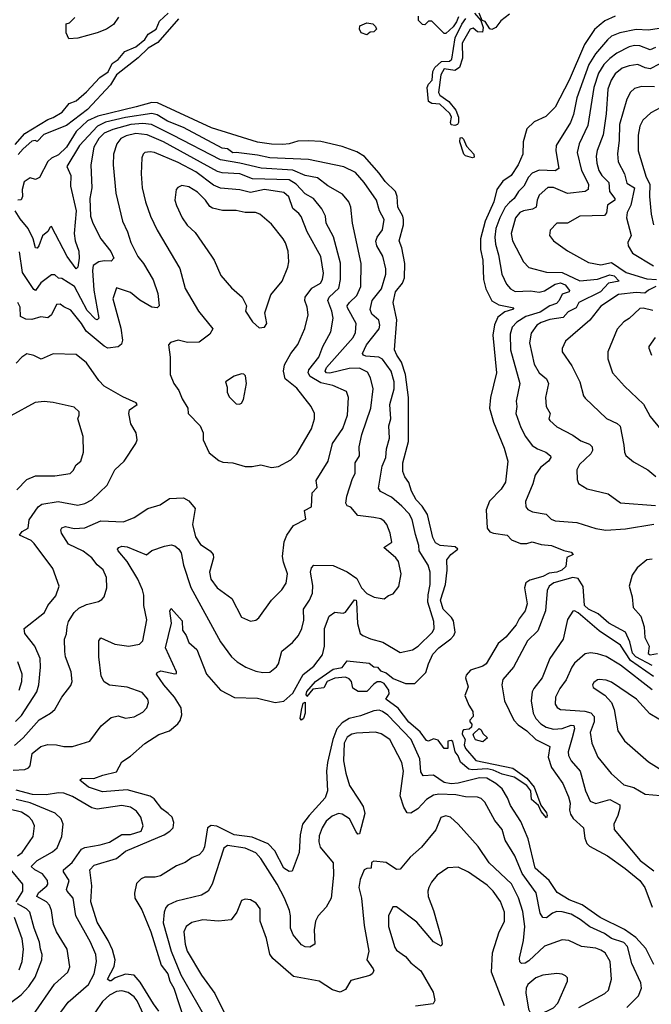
# Model space of a CAD drawing. Extents: x 1246169 to 1426871, y 660025 to 763458.
# Tile 13 of 256: x 1256445 to 1260031, y 677013 to 682599. Entities that reach past the tile are written whole.
import ezdxf

# ---------------------------------------------------------------- set-up
doc = ezdxf.new("R2010")
doc.units = 0

msp = doc.modelspace()

# ---------------------------------------------------------------- linework, layer by layer
at = {"layer": '0CON20XD'}
for points in [[(1256419.6, 681890.4), (1256475, 681952.6), (1256605, 682031.7), (1256635, 682043.3), (1256686.7, 682073.3), (1256727, 682123), (1256765, 682139), (1256825, 682190), (1256899.5, 682270.5), (1256947.3, 682302.7), (1256970.7, 682349.3), (1257005, 682372.9), (1257041.8, 682418.2), (1257105, 682445.2), (1257155, 682486.5), (1257173.8, 682516.2), (1257220, 682545), (1257239.1, 682590.9), (1257287.9, 682635)], [(1259026.2, 682635), (1259063.3, 682593.3), (1259076.2, 682555), (1259071.7, 682528.3), (1259045, 682530), (1259020, 682550), (1259002.2, 682545), (1258957.7, 682465), (1258959.5, 682380.5), (1258942.7, 682327.3), (1258915, 682311.3), (1258855, 682320.8), (1258835.6, 682285.6), (1258821.9, 682185), (1258830.6, 682170.6), (1258881.1, 682135), (1258920.4, 682085), (1258935.4, 682045.4), (1258935.5, 682015), (1258930, 682005), (1258915, 681998.2), (1258895, 682003.1), (1258890, 682015), (1258896.9, 682045), (1258887, 682067), (1258830, 682120), (1258784.2, 682124.2), (1258765.6, 682135), (1258758, 682215), (1258765, 682233.6), (1258787.3, 682255), (1258791.3, 682305), (1258802.8, 682327.2), (1258839.3, 682360.7), (1258885, 682364.1), (1258898.5, 682375), (1258916.8, 682495), (1258956, 682574), (1258978.2, 682605)], [(1259225, 682630), (1259177, 682593), (1259147.5, 682555), (1259125, 682543.3), (1259115, 682547.5), (1259087.7, 682587.7), (1259070, 682595), (1259053.3, 682635)], [(1257345.9, 682604.1), (1257230.2, 682469.8), (1257175, 682437.4), (1257117.8, 682382.2), (1256994.7, 682285.3), (1256960.1, 682229.9), (1256830.8, 682089.2), (1256711.4, 681998.6), (1256582.3, 681947.7), (1256545, 681907.5), (1256533.2, 681913.2), (1256515, 681909), (1256464.4, 681865.6), (1256436.9, 681833.1)], [(1257007, 682613), (1256977.7, 682572.3), (1256937.5, 682545), (1256885, 682523.8), (1256775, 682493.3), (1256725, 682490), (1256710, 682525), (1256710, 682575), (1256728.3, 682581.7), (1256758.3, 682611.7)], [(1258415, 682512.5), (1258383.3, 682525), (1258373.3, 682545), (1258376.7, 682563.3), (1258415, 682580), (1258450, 682575), (1258465, 682560), (1258470, 682545), (1258455, 682530), (1258435, 682527.5), (1258415, 682512.5)], [(1258935.9, 682615.9), (1258925, 682587.5), (1258905, 682557.5), (1258865, 682520), (1258855, 682520), (1258785, 682590), (1258765, 682590), (1258745, 682570), (1258731.7, 682571.7), (1258710, 682595), (1258708.3, 682618.3)], [(1259825, 682618.7), (1259767.4, 682592.6), (1259735, 682566.6), (1259707.7, 682542.3), (1259652, 682458), (1259563.5, 682256.5), (1259485, 682101.8), (1259431.2, 682048.8), (1259365, 682018.5), (1259325, 681979.4), (1259303.9, 681905), (1259301.2, 681835), (1259275.4, 681775), (1259235.3, 681715), (1259188.1, 681681.9), (1259154.2, 681635), (1259137.4, 681565), (1259087.7, 681455), (1259060.2, 681355), (1259060.4, 681295), (1259075.2, 681235), (1259078.2, 681125), (1259092.3, 681072.3), (1259125, 681003.8), (1259165, 680980.5), (1259250, 680965), (1259242.5, 680955), (1259199.5, 680940.5), (1259159, 680911), (1259141.5, 680868.5), (1259131.2, 680808.8), (1259152.6, 680595), (1259117.3, 680455), (1259112.7, 680395), (1259134.1, 680315), (1259195, 680168.8), (1259215.6, 680095), (1259202.9, 679975), (1259178.9, 679935), (1259112.5, 679867.5), (1259092.6, 679817.4), (1259099.2, 679715), (1259114.3, 679694.3), (1259135, 679685.3)], [(1260075, 682548.4), (1260015, 682539.5), (1259945, 682542.2), (1259851.4, 682525), (1259805.6, 682504.4), (1259782.5, 682485), (1259714.3, 682405.7), (1259675.8, 682344.2), (1259607.8, 682155), (1259588.2, 682061.8), (1259571.9, 682015), (1259491.2, 681885), (1259488.2, 681855), (1259505, 681754.3), (1259485, 681741.4), (1259395, 681744.4), (1259355, 681727.2), (1259333.7, 681705), (1259307.6, 681655), (1259275.9, 681625), (1259252.2, 681585), (1259225, 681561.2), (1259200.7, 681535), (1259170.8, 681475), (1259148.8, 681415), (1259142.3, 681365), (1259145.7, 681325), (1259164.2, 681265), (1259182.9, 681155), (1259209.1, 681099.2), (1259231.2, 681071.2), (1259257.4, 681057.4), (1259345, 681060), (1259395, 681052.9), (1259425, 681060.2), (1259485, 681099.1), (1259515, 681106.2), (1259541.2, 681095), (1259566.9, 681063.1), (1259565.3, 681054.7), (1259525, 681041.5), (1259507.7, 681005), (1259492.1, 680987.9), (1259454.7, 680975.3), (1259400, 680940), (1259318.9, 680915), (1259267.1, 680882.9), (1259241.6, 680855), (1259229.7, 680815), (1259231.1, 680725), (1259283.8, 680535), (1259262.7, 680435), (1259268.2, 680405), (1259261.8, 680365), (1259289.6, 680285), (1259316.5, 680235), (1259355, 680183.3), (1259383.8, 680163.8), (1259432.9, 680145), (1259458.6, 680125), (1259460.6, 680115), (1259446.7, 680095), (1259401.1, 680058.9), (1259370.9, 680015), (1259358.1, 679965), (1259316.2, 679865), (1259318.8, 679835), (1259330.3, 679820.3), (1259356.9, 679806.9), (1259433.1, 679793.1), (1259462, 679765), (1259485, 679755.4), (1259607, 679747), (1259715, 679712.3), (1259773, 679703), (1259885, 679711.2), (1260045, 679737.4)], [(1260055, 682441.7), (1260025, 682427.2), (1259965, 682450.5), (1259935, 682452.4), (1259904.8, 682445.2), (1259835, 682409.2), (1259795, 682377.9), (1259761.3, 682345), (1259730, 682295), (1259703.8, 682215), (1259670.9, 681999.1), (1259620.6, 681895), (1259609.4, 681845), (1259635, 681742.9), (1259674.6, 681665), (1259671.8, 681635), (1259655, 681624.1), (1259555, 681612.9), (1259475, 681646.6), (1259443.1, 681646.9), (1259395, 681602.9), (1259382.1, 681575), (1259376.7, 681535), (1259357, 681523), (1259305, 681514.3), (1259284.6, 681505), (1259260.5, 681475), (1259247.5, 681432.5), (1259235.3, 681385), (1259241.8, 681345), (1259304.8, 681224.8), (1259335, 681193.5), (1259436, 681166), (1259525, 681164.2), (1259625, 681117.8), (1259725, 681126.1), (1259795, 681151.3), (1259819.3, 681145), (1259848.1, 681115), (1259787.6, 681105), (1259742.5, 681055), (1259620, 680995), (1259605, 680963.6), (1259558.8, 680941.2), (1259530.6, 680909.4), (1259455, 680898.6), (1259405, 680881.6), (1259381.8, 680865), (1259349.6, 680820.4), (1259340, 680765), (1259365.4, 680645), (1259395, 680594.5), (1259435, 680560.8), (1259446.7, 680535), (1259430, 680455), (1259433.8, 680405), (1259456.2, 680365), (1259449.4, 680335), (1259454.3, 680325), (1259495, 680288.1), (1259585, 680242.2), (1259630.5, 680210.5), (1259680.2, 680190.2), (1259695.6, 680175), (1259697.3, 680155), (1259687.9, 680135), (1259622.2, 680075), (1259607.1, 680045), (1259610, 679990), (1259617.1, 679967.1), (1259666.6, 679936.6), (1259785, 679909.4), (1259855, 679858.1), (1260055, 679842.9)], [(1260075, 682346.4), (1260025, 682319.8), (1259995.9, 682325.9), (1259955, 682344.7), (1259905, 682337.5), (1259865, 682323.1), (1259825, 682292.3), (1259803.2, 682255), (1259784.3, 682205), (1259774.8, 682065), (1259757.8, 681945), (1259723.9, 681856.1), (1259718.4, 681825), (1259721.8, 681785), (1259733.7, 681743.7), (1259749.2, 681715), (1259789.6, 681675), (1259794, 681625), (1259823.1, 681585), (1259823.6, 681575), (1259782.8, 681547.2), (1259776.8, 681503.2), (1259765, 681487.9), (1259625, 681483.5), (1259555, 681443.6), (1259495, 681444.4), (1259457.5, 681405), (1259452.5, 681375), (1259475.8, 681345), (1259555, 681287.9), (1259675, 681221.5), (1259745, 681207.9), (1259805, 681221.5), (1259887.3, 681165), (1260005, 681129.1), (1260060.8, 681125)], [(1260048.3, 682218.3), (1259975, 682220.4), (1259935, 682209.1), (1259911.7, 682188.3), (1259891.7, 682148.3), (1259849.8, 682005), (1259848.2, 681915), (1259838.3, 681838.3), (1259842.6, 681792.6), (1259877.8, 681725), (1259892, 681672), (1259934.8, 681644.8), (1259915, 681547.1), (1259893.3, 681505), (1259889.3, 681475), (1259915.5, 681375), (1259898, 681335), (1259899.2, 681315), (1259924.4, 681275), (1260042.9, 681202.9)], [(1259135, 679685.3), (1259213.3, 679675), (1259237.8, 679647.8), (1259287.3, 679627.3), (1259325, 679627.6), (1259355, 679636.4), (1259405, 679621.2), (1259465, 679615.3), (1259535, 679587.1), (1259575, 679577.8), (1259586.7, 679565), (1259551.7, 679548.3), (1259545, 679496.7), (1259522, 679475), (1259495, 679464.2), (1259451.2, 679458.8), (1259415, 679440.7), (1259341.3, 679418.7), (1259319.1, 679405), (1259310.9, 679375), (1259326.7, 679285), (1259314.6, 679245), (1259280.7, 679199.3), (1259264, 679165), (1259205, 679096.5), (1259160.9, 679059.2), (1259093.1, 678945), (1259075, 678931.5), (1259005, 678909.2), (1258979.7, 678880.3), (1258976, 678865), (1258990.8, 678815), (1258972.5, 678765), (1258995, 678710), (1259017.5, 678675), (1259020, 678645), (1259000, 678625), (1259000, 678615), (1259011.7, 678601.7), (1259010, 678585), (1258997, 678573), (1258965, 678570), (1258958.3, 678561.7), (1258956.7, 678545), (1258974.2, 678515), (1258969.1, 678485), (1258975, 678464.4), (1259035, 678396.5), (1259245, 678352.3), (1259325, 678295.5), (1259365.4, 678245), (1259403.6, 678143.6), (1259435, 678100), (1259439.2, 678085), (1259435, 678070), (1259405, 678107.5), (1259390.8, 678140.8), (1259350, 678175), (1259347.1, 678225), (1259324.7, 678254.7), (1259252, 678302), (1259185, 678318.7), (1259132.2, 678342.2), (1259099, 678349), (1259015, 678342.7), (1258995, 678347.8), (1258947.4, 678387.4), (1258935, 678422.5), (1258918.2, 678445), (1258903.5, 678503.5), (1258895, 678509.5), (1258875, 678506.7), (1258876.2, 678463.8), (1258855, 678463.3), (1258821.7, 678511.7), (1258795, 678520), (1258765, 678506.7), (1258755, 678510), (1258718.9, 678558.9), (1258655, 678612.7), (1258592.9, 678692.9), (1258523.8, 678745), (1258542, 678775), (1258540.8, 678795), (1258515, 678833.8), (1258495, 678843.3), (1258475, 678843.3), (1258455, 678830), (1258415, 678787.5), (1258367, 678787), (1258336.4, 678806.4), (1258328.6, 678845), (1258315, 678860), (1258295, 678868.1), (1258235, 678862.7), (1258191.4, 678845), (1258170.9, 678809.1), (1258109.3, 678800.7), (1258075, 678759.2), (1258070.8, 678770.8), (1258075, 678787.9), (1258124.9, 678845.1), (1258225, 678914.5), (1258275, 678924.3), (1258305, 678962.2), (1258428.5, 678948.5), (1258455, 678926.9), (1258476.2, 678926.2), (1258493.1, 678905), (1258525, 678893.6), (1258565, 678861.1), (1258635, 678832.8), (1258687.6, 678832.4), (1258750.5, 678895), (1258765.3, 678945), (1258791, 678999), (1258825.2, 679034.8), (1258893.2, 679086.8), (1258909.3, 679105), (1258916.8, 679125), (1258908, 679188), (1258897.2, 679207.2), (1258848.9, 679255), (1258834.7, 679305), (1258861.8, 679395), (1258871.2, 679475), (1258869.1, 679535), (1258892.7, 679565), (1258932.9, 679595), (1258917.8, 679607.8), (1258832, 679615), (1258805, 679630.8), (1258791, 679661), (1258761.1, 679791.1), (1258729.5, 679839.5), (1258696, 679875), (1258670, 679925), (1258653.6, 679973.6), (1258631.8, 680005), (1258619.6, 680035), (1258620.5, 680085), (1258651.8, 680205), (1258652.7, 680455), (1258635.3, 680585.3), (1258613.2, 680655), (1258585.7, 680695), (1258573.5, 680725), (1258585.6, 680895.6), (1258564.7, 680995), (1258579, 681055), (1258618.7, 681105), (1258630.5, 681135), (1258632, 681215), (1258614.8, 681304.8), (1258600.3, 681345), (1258624.2, 681435), (1258624.8, 681465), (1258620.7, 681485), (1258591.6, 681535), (1258588.8, 681595), (1258579.4, 681625), (1258520.3, 681680.3), (1258485, 681728.8), (1258401.7, 681821.7), (1258358.4, 681848.4), (1258275, 681879.7), (1258155, 681907.2), (1258085, 681912.2), (1258025, 681909.5), (1257975.2, 681894.8), (1257938.8, 681891.2), (1257875, 681891.9), (1257795, 681904.7), (1257535, 681985.3), (1257227.5, 682127.5), (1257195, 682129.3), (1257105.7, 682104.3), (1256888.6, 682051.4), (1256829.5, 682025), (1256766.4, 681965), (1256711.2, 681875), (1256665, 681831.7), (1256625, 681813.3), (1256605.3, 681795), (1256556.9, 681703.1), (1256535, 681691.5), (1256505, 681701.5), (1256470.6, 681679.4), (1256459.2, 681635), (1256460.5, 681595), (1256452.8, 681577.2), (1256435.3, 681574.7)], [(1260085, 682101.5), (1260028.9, 682071.1), (1259981.9, 682028.1), (1259965.9, 681994.1), (1259956.4, 681943.6), (1259956.1, 681855), (1260001.2, 681705), (1260021.8, 681665), (1260020.6, 681595), (1260030.7, 681495), (1260043.1, 681435)], [(1257235, 676974), (1257205.4, 677015.4), (1257128.8, 677138.8), (1257095, 677178.1), (1257045, 677184.4), (1256987.7, 677162.3), (1256965, 677146.5), (1256955, 677145.6), (1256943.6, 677155), (1256982, 677228), (1256986.4, 677265), (1256971.8, 677321.8), (1256947.7, 677375), (1256885, 677478.6), (1256848.2, 677595), (1256855.4, 677685), (1256843.1, 677775), (1256867.4, 677802.6), (1256995, 677841), (1257045, 677881), (1257264.7, 677975.3), (1257298, 677995), (1257316.6, 678015), (1257320.9, 678045), (1257310, 678075), (1257288.8, 678095), (1257252.7, 678122.7), (1257208.5, 678178.5), (1257185, 678194.2), (1257055, 678229.2), (1256915, 678218), (1256835, 678244.7), (1256786.2, 678285), (1256800, 678295), (1256866.2, 678293.8), (1256916.4, 678313.6), (1256995, 678332.5), (1257025, 678389.2), (1257075, 678420.5), (1257155, 678492.9), (1257235, 678543.8), (1257295.2, 678564.8), (1257343.3, 678605), (1257356.3, 678623.7), (1257365.4, 678655), (1257361.2, 678695), (1257324.7, 678755), (1257263.6, 678825), (1257221.9, 678885), (1257225, 678896), (1257245.7, 678904.3), (1257325, 678888), (1257335, 678890), (1257335, 678900), (1257273.6, 679035), (1257306.4, 679175), (1257297.8, 679245), (1257305, 679258.8), (1257368.1, 679188.1), (1257370.3, 679135), (1257391.2, 679105), (1257405.5, 679065.5), (1257450.8, 679025), (1257506, 678886), (1257584.7, 678794.7), (1257665, 678754.3), (1257795, 678750.6), (1257895, 678725.6), (1257945, 678733.6), (1257995, 678778.9), (1258055.2, 678884.8), (1258115, 678930.4), (1258163.5, 678996.5), (1258175.3, 679045), (1258176.1, 679145), (1258201.4, 679215), (1258235, 679238), (1258282.2, 679232.2), (1258295, 679237.9), (1258345, 679307.1), (1258355, 679305.3), (1258357.3, 679295), (1258363.4, 679173.4), (1258377.4, 679117.4), (1258392.5, 679105), (1258436.7, 679086.7), (1258507.1, 679067.1), (1258605, 679009.2), (1258675, 679023.3), (1258706.7, 679045), (1258789.5, 679125), (1258797.3, 679145), (1258796.1, 679185), (1258762.8, 679295), (1258763.2, 679336.8), (1258775.3, 679395.3), (1258776.1, 679465), (1258764, 679504), (1258712.5, 679585), (1258711.8, 679615), (1258692.4, 679677.6), (1258673.1, 679763.1), (1258656.8, 679795), (1258615, 679839.7), (1258555, 679889.2), (1258492.7, 679922.7), (1258481.4, 679941.4), (1258502.9, 680065), (1258523.9, 680115), (1258527.1, 680165), (1258544.4, 680225), (1258540, 680295), (1258551.4, 680335), (1258546.2, 680415), (1258571.8, 680505), (1258571.8, 680545), (1258554.7, 680605), (1258505, 680673.5), (1258483.9, 680683.9), (1258409.8, 680689.8), (1258396.9, 680695), (1258391.2, 680705), (1258414.7, 680755), (1258486.3, 680845), (1258489.7, 680865), (1258484.8, 680894.8), (1258445, 680928.5), (1258434.7, 680955), (1258446.5, 681005), (1258498.9, 681071.1), (1258523.2, 681155), (1258523.8, 681185), (1258507, 681257), (1258472.8, 681315), (1258467.1, 681342.9), (1258474.3, 681365.7), (1258504.2, 681405.8), (1258514.1, 681465), (1258487.8, 681515), (1258470.7, 681575), (1258400.9, 681675), (1258351.2, 681731.2), (1258285, 681763.3), (1258085, 681805.3), (1257865, 681815.2), (1257795, 681830.2), (1257675, 681846.1), (1257655, 681844.1), (1257625, 681865.6), (1257595, 681870.5), (1257485, 681929.4), (1257375, 681987.1), (1257285, 682023.5), (1257225, 682058.2), (1257195, 682067), (1257045.3, 682044.7), (1256932.9, 682017.1), (1256886.1, 681993.9), (1256784.8, 681885), (1256713.5, 681765), (1256734.8, 681715), (1256734.6, 681654.6), (1256765.2, 681515), (1256753.8, 681386.2), (1256760.2, 681345), (1256781.1, 681285), (1256782.9, 681245), (1256775, 681194.3), (1256765, 681184.7), (1256715.1, 681255), (1256625, 681425.8), (1256617.5, 681422.5), (1256605, 681397.1), (1256575, 681372.9), (1256554.5, 681315), (1256545, 681302.5), (1256535, 681304.2), (1256522.5, 681355), (1256493.4, 681415), (1256448.3, 681468.3), (1256420.4, 681515)], [(1256407.8, 678342.2), (1256474.8, 678345.2), (1256495.7, 678355), (1256505.6, 678365), (1256516.9, 678435), (1256565, 678475.6), (1256605, 678487.5), (1256654.5, 678485.5), (1256695, 678476.2), (1256745, 678476.5), (1256844.3, 678505.7), (1256907.3, 678592.7), (1256965, 678640), (1257005, 678649.2), (1257045, 678637.1), (1257095, 678643.1), (1257145, 678671.1), (1257166.7, 678695), (1257175.5, 678724.5), (1257172.2, 678745), (1257141.1, 678781.1), (1257055, 678811.5), (1256955, 678824.4), (1256925, 678842.5), (1256908.2, 678875), (1256894.5, 678985), (1256894.5, 679075.5), (1256905, 679091.2), (1256985, 679056.9), (1257065, 679045.4), (1257124.7, 679055.3), (1257144.6, 679075), (1257167.3, 679195), (1257149.2, 679275), (1257150, 679335), (1257142.8, 679365), (1257115.9, 679425), (1257054.8, 679525), (1257004.2, 679585), (1257001.4, 679595), (1257007.5, 679605), (1257025, 679611.8), (1257055, 679608.2), (1257165, 679562.5), (1257195, 679587.5), (1257267.3, 679612.7), (1257305, 679620.5), (1257325, 679614.4), (1257349.4, 679595), (1257361.2, 679575), (1257375.5, 679505), (1257417.6, 679377.6), (1257585, 679068.6), (1257647.8, 678985), (1257680.6, 678955), (1257729.2, 678925), (1257785, 678902.7), (1257825, 678894.6), (1257865, 678898.2), (1257903.1, 678926.9), (1257915.3, 678944.7), (1257934, 679016), (1257994.4, 679065), (1258027.8, 679105), (1258047.5, 679145), (1258058.2, 679191.8), (1258056.2, 679255), (1258090.4, 679305), (1258106.6, 679345), (1258108.8, 679388.8), (1258095.4, 679465), (1258101.2, 679488.8), (1258115, 679504.4), (1258225, 679501.5), (1258305, 679466.9), (1258359.1, 679429.1), (1258385, 679375.5), (1258415, 679344), (1258456.7, 679323.3), (1258515, 679313.3), (1258538, 679332), (1258565, 679342), (1258596.6, 679383.4), (1258611.2, 679455), (1258596.5, 679525), (1258581.2, 679545), (1258511.9, 679605), (1258557.3, 679635), (1258549.1, 679685), (1258529.5, 679735), (1258515, 679754.4), (1258495, 679767.3), (1258455, 679774.5), (1258365, 679786.7), (1258325, 679833.8), (1258305, 679840), (1258296.1, 679856.1), (1258301.4, 679895), (1258333.6, 679995), (1258349.1, 680025), (1258350.2, 680085), (1258374.7, 680125), (1258373.1, 680175), (1258388.4, 680245), (1258438.6, 680395), (1258451.4, 680505), (1258437.3, 680567.3), (1258418.7, 680598.7), (1258375, 680621.6), (1258315, 680619.4), (1258205, 680593.1), (1258187.5, 680595), (1258179.3, 680605), (1258186.1, 680625), (1258338.7, 680795), (1258351.6, 680825), (1258356, 680875), (1258305.8, 680965), (1258304.8, 680975.2), (1258317.1, 680995), (1258359.4, 681035), (1258381.3, 681085), (1258384.6, 681215.4), (1258334, 681445), (1258324.5, 681535), (1258313.5, 681565), (1258278.5, 681608.5), (1258195, 681655.4), (1258135, 681701.8), (1258065, 681714.7), (1257995.1, 681745.1), (1257816, 681756), (1257695, 681784.6), (1257585, 681802.8), (1257314.6, 681944.6), (1257193.8, 682003.8), (1257145, 682009.2), (1257075.8, 682004.2), (1256973.4, 681976.6), (1256925, 681954.4), (1256894.8, 681925), (1256865.8, 681875), (1256848.6, 681775), (1256853.9, 681645), (1256842.5, 681585), (1256846.4, 681485), (1256860, 681445), (1256905.2, 681355.2), (1256963.5, 681283.5), (1256978.9, 681245), (1256965, 681228.2), (1256925, 681230.7), (1256894.8, 681225.2), (1256862.8, 681205), (1256858.1, 681175), (1256866, 681064), (1256893.8, 680906.2), (1256885, 680895.6), (1256875, 680900.5), (1256828.9, 680948.9), (1256755.8, 681085), (1256685, 681130), (1256665, 681133.3), (1256645, 681151.4), (1256625, 681151.9), (1256565, 681106.6), (1256535, 681063.3), (1256525, 681068.9), (1256461, 681165), (1256445, 681281.4)], [(1256415, 678481.8), (1256465, 678524.7), (1256555, 678626.2), (1256620, 678665), (1256644, 678686), (1256685, 678756), (1256735, 678821.2), (1256743.1, 678845), (1256738.3, 678898.3), (1256706.2, 678985), (1256701.1, 679015), (1256699.5, 679085), (1256711.5, 679115), (1256713.8, 679155), (1256722.9, 679185), (1256755, 679235.6), (1256780.6, 679259.4), (1256825, 679281.5), (1256892.4, 679297.6), (1256911.2, 679308.8), (1256924.5, 679325.5), (1256940.6, 679375), (1256938.9, 679435), (1256918.5, 679478.5), (1256885.9, 679505.9), (1256854.5, 679545), (1256805, 679583.9), (1256722.8, 679622.8), (1256683.5, 679685), (1256678.1, 679705), (1256685, 679715.5), (1256705, 679723.8), (1256755, 679712.5), (1256815, 679715.3), (1256905.3, 679755.3), (1257035, 679749.2), (1257095.3, 679774.7), (1257173.3, 679825), (1257243.4, 679846.6), (1257295, 679883.3), (1257375, 679886.9), (1257405, 679870), (1257441.8, 679825), (1257426.1, 679735), (1257442.7, 679665), (1257471, 679621), (1257525.7, 679585), (1257543.5, 679565), (1257544.6, 679545), (1257522.7, 679465), (1257531.2, 679425), (1257566.4, 679376.4), (1257648.9, 679315), (1257705, 679210), (1257755, 679186), (1257785, 679191.9), (1257802.9, 679205), (1257874.4, 679305), (1257932.9, 679365), (1257957.8, 679402.2), (1257965.4, 679454.6), (1257941.9, 679521.9), (1257937.2, 679552.8), (1257945.8, 679635.8), (1257961.4, 679675), (1258000, 679730), (1258070, 679765), (1258062, 679815), (1258101.2, 679835), (1258105.8, 679914.2), (1258133.3, 679945), (1258127.8, 679985), (1258195.7, 680094.3), (1258221.5, 680195), (1258280.1, 680279.9), (1258305.4, 680355), (1258312.3, 680455), (1258300.3, 680490.3), (1258223.3, 680523.3), (1258155, 680539.6), (1258094.5, 680574.5), (1258082.1, 680595), (1258086.7, 680613.3), (1258144.2, 680685), (1258165.2, 680744.8), (1258211.9, 680828.1), (1258224, 680906), (1258216.8, 680945), (1258193.9, 681006.1), (1258202.4, 681025), (1258257.3, 681075), (1258266.8, 681125), (1258266.9, 681216.9), (1258226.6, 681366.6), (1258184.6, 681445), (1258180.9, 681485), (1258159.6, 681525), (1258113.9, 681583.9), (1258065, 681610.6), (1258015, 681666), (1257975, 681689.4), (1257766.7, 681696.7), (1257695, 681724.8), (1257595, 681729.8), (1257567.6, 681737.6), (1257260.7, 681905), (1257168.9, 681945), (1257105, 681952.8), (1257049.3, 681940.7), (1257018.9, 681925), (1256997.3, 681895), (1256977.7, 681835), (1256976.6, 681775), (1256991.8, 681615), (1257029.1, 681455), (1257057.3, 681395), (1257076.4, 681335), (1257116.1, 681255), (1257148.9, 681215), (1257203.6, 681123.6), (1257230, 681045), (1257236.9, 680975), (1257225, 680964.6), (1257195, 680968.7), (1257127.9, 681007.9), (1257075, 681051.5), (1256995, 681077.5), (1256974.7, 681015), (1257018.6, 680848.6), (1257029.3, 680780.7), (1257022.3, 680757.7), (1257005, 680742.5), (1256945, 680736.2), (1256925, 680746.1), (1256822.1, 680832.1), (1256795.5, 680875.5), (1256735, 680951.1), (1256695, 680968.9), (1256675, 680985.6), (1256655, 680983.2), (1256625, 680923.5), (1256605, 680907.5), (1256565, 680913.8), (1256515, 680898.7), (1256479.2, 680899.2), (1256449.4, 680915), (1256448.7, 680968.7), (1256435.6, 680995)], [(1259015, 681814.6), (1258975, 681826.7), (1258966.1, 681835), (1258944.7, 681905), (1258945, 681928), (1258955, 681930), (1258965, 681920.5), (1258980.9, 681880.9), (1259023.8, 681835), (1259025, 681818), (1259015, 681814.6)], [(1257875, 680059.1), (1257915, 680064.4), (1257985, 680102.2), (1258019.4, 680135), (1258101.7, 680278.3), (1258119.6, 680335), (1258118.8, 680365), (1258098.9, 680405), (1258018.1, 680508.1), (1257951.8, 680561.7), (1257942.8, 680605), (1257949.1, 680640.9), (1257983.8, 680705), (1258023.6, 680756.4), (1258063.6, 680846.4), (1258083.6, 680925), (1258077.6, 680967.6), (1258063.9, 681005), (1258066.5, 681025), (1258103.6, 681075), (1258152.9, 681105), (1258163.9, 681125), (1258169.6, 681160.4), (1258155, 681255.7), (1258076.3, 681395), (1258042.2, 681482.2), (1258029.4, 681499.4), (1257995, 681528.2), (1257973.9, 681593.9), (1257945, 681619.2), (1257835, 681634.8), (1257755, 681618.6), (1257695, 681633.8), (1257585, 681643.2), (1257545, 681660.5), (1257445.1, 681735.1), (1257345, 681788), (1257210, 681845), (1257185, 681849.6), (1257156.2, 681845), (1257145.7, 681835), (1257138.9, 681815), (1257134.5, 681725), (1257140.4, 681645), (1257160, 681565), (1257187.9, 681485), (1257224.7, 681404.7), (1257353.6, 681186.4), (1257384.6, 681074.6), (1257460.5, 680945), (1257541.4, 680845), (1257525, 680815.6), (1257465, 680768.5), (1257397, 680767), (1257345, 680780.6), (1257301.9, 680768.1), (1257290, 680755), (1257298.8, 680685), (1257299.5, 680585), (1257320.6, 680535), (1257349.4, 680495), (1257367.6, 680447.6), (1257399.5, 680395), (1257402, 680365), (1257468.8, 680295), (1257487.5, 680255), (1257487.5, 680215), (1257521.3, 680141.3), (1257575, 680098.8), (1257598.8, 680088.8), (1257655, 680084.4), (1257725, 680064.4), (1257765.7, 680064.3), (1257815, 680074.2), (1257875, 680059.1)], [(1257805, 680850), (1257835, 680854), (1257847.5, 680875), (1257836.2, 680935), (1257871.7, 681038.3), (1257934.5, 681115), (1257968.2, 681195), (1257973.5, 681225), (1257970, 681285), (1257955, 681333.8), (1257941.5, 681355), (1257875, 681439.4), (1257808, 681495), (1257784.5, 681504.5), (1257725, 681504.5), (1257675, 681516.9), (1257596.6, 681516.6), (1257539.4, 681529.4), (1257525, 681538.9), (1257500.4, 681575), (1257455, 681620), (1257405, 681650.4), (1257365, 681658.9), (1257342.6, 681647.4), (1257334.3, 681635), (1257326.5, 681575), (1257334.7, 681544.7), (1257367.5, 681475), (1257395, 681434), (1257441.7, 681391.7), (1257535, 681256.7), (1257550, 681235), (1257587.5, 681147.5), (1257647.4, 681077.4), (1257708, 681025), (1257733.3, 680975), (1257728, 680945), (1257767.5, 680885), (1257805, 680850)], [(1260056.5, 681085), (1260014.2, 681065), (1259993.2, 681046.8), (1259945, 681050.6), (1259845, 681040.6), (1259745, 680973.8), (1259681.8, 680895), (1259544, 680775), (1259525, 680732.5), (1259524.3, 680715), (1259580.5, 680635), (1259624.4, 680545), (1259645.6, 680465.6), (1259655, 680450.8), (1259776.7, 680336.7), (1259837.8, 680307.8), (1259853.5, 680293.5), (1259875.5, 680185), (1259877.8, 680145), (1259886.2, 680126.2), (1259930.5, 680090.5), (1260010.8, 680045), (1260057, 680007)], [(1260039, 680949), (1259985, 680961.8), (1259965, 680960), (1259905, 680904.4), (1259874.4, 680885), (1259837.3, 680842.7), (1259784.6, 680715.4), (1259784.5, 680675), (1259810, 680595), (1259879.1, 680519.1), (1259987, 680417), (1260025, 680348), (1260085, 680274)], [(1260052.9, 680795), (1260017.5, 680745), (1260015.8, 680735), (1260031.4, 680695)], [(1256498.3, 679761.7), (1256550.5, 679835), (1256570.6, 679849.4), (1256664, 679866), (1256775, 679845.5), (1256815, 679853.3), (1256855.7, 679875), (1256941.7, 679958.3), (1256984.6, 680045.4), (1257039.2, 680095), (1257105, 680193.8), (1257111.4, 680215), (1257106.9, 680255), (1257076.7, 680306.7), (1257065.6, 680365), (1257069.4, 680385), (1257112.5, 680415), (1257107.1, 680425), (1257030.1, 680460.1), (1256925, 680520), (1256895, 680551.9), (1256825, 680652.5), (1256765, 680699.4), (1256635, 680704), (1256567.9, 680672.1), (1256525, 680694.6), (1256485, 680702.5), (1256457.5, 680685), (1256425, 680650.8)], [(1257693, 680417), (1257705, 680422.5), (1257716.4, 680443.6), (1257732, 680535), (1257727.7, 680577.7), (1257718, 680588), (1257705, 680590), (1257662.8, 680577.2), (1257613.3, 680545), (1257623.8, 680515), (1257622.9, 680485), (1257635, 680460), (1257675, 680420), (1257693, 680417)], [(1256429.3, 679930.7), (1256485, 679989.6), (1256535, 680011.8), (1256645, 680011.8), (1256731.2, 680025), (1256749.1, 680040.9), (1256766.3, 680073.7), (1256791.9, 680095), (1256807.5, 680145), (1256806.2, 680235), (1256775.8, 680334.2), (1256783.8, 680355), (1256782, 680375), (1256755, 680401.1), (1256635, 680427.4), (1256585, 680431.9), (1256532.5, 680427.5), (1256395, 680351.4)], [(1256421.9, 678618.1), (1256455, 678651.8), (1256542.6, 678785), (1256553, 678825), (1256563.3, 678925), (1256560.8, 678975), (1256530.5, 679045), (1256475, 679116), (1256470, 679145), (1256585.7, 679235), (1256604.2, 679275), (1256649.8, 679330.2), (1256669.2, 679385), (1256634.3, 679485), (1256527.8, 679627.8), (1256510, 679645), (1256444.6, 679674.6), (1256458.5, 679695), (1256493.1, 679715), (1256498.3, 679761.7)], [(1260035, 679538.5), (1260005, 679535.3), (1259950.5, 679489.5), (1259922.7, 679447.3), (1259904.6, 679385), (1259922.4, 679325), (1259927.5, 679265), (1259970.8, 679215), (1259990.7, 679155), (1259994.8, 679094.8), (1260018, 679045), (1260013.5, 679003.5), (1260025, 678996), (1260065, 679002.5)], [(1260035, 678934.2), (1259942.8, 678985), (1259924.4, 679005), (1259909.6, 679069.6), (1259885, 679124.7), (1259789, 679175), (1259728.9, 679228.9), (1259674.2, 679254.2), (1259651.4, 679275), (1259644.1, 679384.1), (1259615, 679429.3), (1259585, 679435.2), (1259477.1, 679405), (1259451.3, 679385), (1259438.7, 679361.3), (1259429.7, 679245), (1259387.4, 679132.6), (1259328.5, 679075), (1259247.8, 678925), (1259188.2, 678855), (1259182.1, 678825), (1259197.5, 678735), (1259251.1, 678625), (1259275, 678597.9), (1259324.1, 678564.1), (1259375, 678514.8), (1259455, 678475.7), (1259445.7, 678415), (1259465, 678357.3), (1259528.9, 678265), (1259559.8, 678189.8), (1259569.4, 678155), (1259567.1, 678115), (1259572.3, 678092.3), (1259587.9, 678067.9), (1259645.6, 678015), (1259653.8, 677955), (1259665.5, 677925), (1259680.5, 677910.5), (1259781.8, 677855), (1259883.1, 677783.1), (1259965, 677715.4), (1259994.1, 677675), (1260036.5, 677565)], [(1260042.3, 678872.3), (1259913.2, 678963.2), (1259855, 679049.7), (1259735, 679130.9), (1259615, 679234.6), (1259595, 679245.7), (1259585, 679244), (1259554.7, 679195.3), (1259529.6, 679085), (1259455.5, 678975), (1259410.9, 678865), (1259362.9, 678805), (1259354.6, 678785), (1259348.7, 678735), (1259359.6, 678665), (1259375.4, 678635), (1259402.9, 678605), (1259434.8, 678584.8), (1259475, 678573.3), (1259525, 678578.5), (1259575, 678596.7), (1259590.8, 678595), (1259594.3, 678575), (1259581.2, 678525), (1259558.7, 678445), (1259560.7, 678425), (1259575.4, 678395), (1259626.1, 678335), (1259656.7, 678225), (1259684.4, 678165), (1259715, 678152.7), (1259795, 678175.8), (1259852.5, 678145), (1259852.9, 678125), (1259841.2, 678085), (1259817.3, 678035), (1259820.6, 678005), (1259968.3, 677828.3), (1260045, 677770)], [(1260035, 678796.2), (1259855, 678936.5), (1259775, 678985.3), (1259725, 679000.7), (1259685, 679007.1), (1259655, 679001.8), (1259595, 678947.5), (1259578.7, 678925), (1259546.7, 678853.3), (1259510.9, 678805), (1259486.2, 678755), (1259485.5, 678715), (1259496.7, 678696.7), (1259515, 678684.6), (1259653.1, 678676.9), (1259686.6, 678666.6), (1259706.4, 678645), (1259706.8, 678615), (1259684.1, 678555), (1259692.7, 678495), (1259727.5, 678415), (1259802, 678322), (1259875, 678258.5), (1259932.2, 678242.2), (1259996.7, 678205), (1260083.3, 678196.7)], [(1256442.4, 678795), (1256457.2, 678845), (1256459.2, 678885), (1256435, 678955.6)], [(1260125, 678599.7), (1260021.7, 678661.7), (1259946.4, 678745), (1259805, 678840), (1259775, 678851.5), (1259735, 678855.5), (1259725, 678854.4), (1259705, 678838), (1259697.5, 678825), (1259700.7, 678810.7), (1259767.4, 678767.4), (1259805.4, 678725.4), (1259820.5, 678685), (1259840, 678565), (1259878.6, 678508.6), (1260015, 678388.1), (1260105, 678331.5)], [(1258045, 678624.6), (1258037.1, 678635), (1258045, 678682.5), (1258055, 678720.8), (1258065, 678726.2), (1258066.2, 678665), (1258056.2, 678635), (1258045, 678624.6)], [(1259231.7, 678141.7), (1259215.3, 678185), (1259184.7, 678235), (1259148.8, 678265), (1259097.5, 678295), (1259055, 678298.2), (1258935, 678267.1), (1258895, 678264.6), (1258855, 678271.8), (1258795, 678312.3), (1258735, 678309.6), (1258722.5, 678332.5), (1258716.1, 678405), (1258667.1, 678515), (1258535, 678653.4), (1258505, 678674.8), (1258485, 678681), (1258455, 678678.1), (1258380.3, 678649.7), (1258314.7, 678634.7), (1258275, 678610.2), (1258244.9, 678575.1), (1258221.9, 678515), (1258191.7, 678385), (1258187.4, 678335), (1258192.5, 678225), (1258179.7, 678185), (1258088.2, 678085), (1258051.1, 678035), (1258038.2, 677975), (1258031.4, 677875), (1257991.4, 677768.6), (1257975, 677765.7), (1257945, 677785.5), (1257893.3, 677883.3), (1257855, 677923.2), (1257765, 677961.6), (1257661.8, 677975), (1257565, 678022.9), (1257533, 678027), (1257511.9, 678015), (1257493.9, 677906.2), (1257485, 677884.6), (1257465, 677860.8), (1257423.5, 677845), (1257385, 677817.9), (1257335, 677798.9), (1257245, 677742.1), (1257214.6, 677734.6), (1257155, 677734.5), (1257134.3, 677725), (1257108.3, 677698.3), (1257096.3, 677643.7), (1257099.2, 677615), (1257139, 677549), (1257189, 677425), (1257249, 677235), (1257285.7, 677185), (1257297.5, 677145), (1257320.4, 677105), (1257378.8, 676925)], [(1259892.5, 676995), (1259958, 677062), (1259975.3, 677105), (1259971.8, 677135), (1259920.3, 677245), (1259895, 677341.4), (1259875, 677363.5), (1259805, 677387.3), (1259765, 677414.7), (1259682.3, 677452.3), (1259626.4, 677495), (1259575, 677524.2), (1259525, 677537.4), (1259495, 677538.6), (1259470.5, 677529.5), (1259435, 677502.7), (1259415, 677505.6), (1259400.7, 677530.8), (1259377.6, 677645), (1259296.8, 677755), (1259255.3, 677855), (1259201.8, 677945), (1259185, 678004.3), (1259142.7, 678055), (1259085, 678159.2), (1259065, 678180), (1259045, 678187.3), (1258975, 678190.7), (1258921.2, 678201.2), (1258824.3, 678205.8), (1258795, 678200.3), (1258755, 678175.4), (1258705, 678122.3), (1258665, 678098), (1258645, 678100), (1258625, 678131.2), (1258604.5, 678195), (1258624.6, 678335), (1258614.6, 678385), (1258547.3, 678515), (1258497.1, 678547.1), (1258465, 678557.2), (1258358.1, 678551.9), (1258331.2, 678545), (1258305, 678529.4), (1258286.8, 678495), (1258282.9, 678395), (1258297.3, 678325), (1258317.9, 678255), (1258371.7, 678171.7), (1258394.2, 678135), (1258404, 678095), (1258375, 677980.5), (1258365, 677977.7), (1258355, 677992.3), (1258317.5, 678065), (1258275, 678091.6), (1258255, 678094.7), (1258219.7, 678080.3), (1258185, 678052.1), (1258162.8, 678015), (1258145, 677968), (1258142.6, 677935), (1258150.9, 677905), (1258223.8, 677815), (1258226.8, 677745), (1258212.5, 677615), (1258184.7, 677565), (1258139.1, 677515), (1258124.6, 677485), (1258117.1, 677435), (1258120, 677355), (1258092.7, 677337.3), (1258065, 677339.2), (1258045, 677350), (1257996.9, 677406.9), (1257982.2, 677445), (1257982.5, 677515), (1257976.4, 677545), (1257949.2, 677615), (1257907.6, 677695), (1257815, 677840.9), (1257785, 677872.8), (1257725, 677899.1), (1257625, 677914.6), (1257605, 677898), (1257538.5, 677695), (1257515, 677654.2), (1257477.9, 677632.1), (1257335, 677599.1), (1257285.8, 677575), (1257275, 677562), (1257265.4, 677535), (1257260, 677475), (1257304.8, 677315), (1257359.4, 677179.4), (1257509.3, 676919.3)], [(1259075, 678502.5), (1259033, 678513), (1259023, 678533), (1259020, 678545), (1259053, 678577), (1259065, 678570), (1259075, 678550), (1259100, 678525), (1259075, 678502.5)], [(1256594.6, 676855), (1256720.4, 677025), (1256835.6, 677125), (1256868.5, 677185), (1256881.9, 677255), (1256877.1, 677295), (1256846.5, 677365), (1256763.8, 677515), (1256748.9, 677615), (1256713.8, 677655), (1256711.5, 677665), (1256725.2, 677715), (1256694.6, 677765), (1256694.5, 677775), (1256743.4, 677816.6), (1256796.4, 677893.6), (1256815, 677902.1), (1256902.4, 677917.6), (1256955, 677933.8), (1257025, 677977.1), (1257075, 677976.9), (1257135, 677996.2), (1257146, 678025), (1257133.3, 678075), (1257108.7, 678108.7), (1257075, 678131.9), (1257025, 678140.4), (1256885, 678119.3), (1256855, 678127.2), (1256745, 678192.1), (1256695, 678210.8), (1256665, 678212.6), (1256595, 678201.2), (1256517.3, 678202.7), (1256425, 678227.1)], [(1256504.4, 678155.6), (1256425, 678175.7)], [(1256432.5, 677855), (1256459.2, 677875), (1256521.8, 677965), (1256528.7, 678025), (1256515.3, 678055), (1256496.7, 678076.7), (1256455, 678103), (1256385, 678120)], [(1256520.4, 676949.6), (1256642.1, 677127.9), (1256719.2, 677195), (1256730, 677225), (1256715.6, 677325), (1256654.6, 677425), (1256636.8, 677465), (1256625.3, 677545), (1256614, 677575), (1256597.3, 677595), (1256543.3, 677625), (1256551.9, 677645), (1256598.7, 677685), (1256604.6, 677695), (1256602.3, 677715), (1256575, 677752.7), (1256531.5, 677775), (1256510.5, 677795), (1256545, 677829.7), (1256631.5, 677878.5), (1256658.4, 677901.6), (1256685.4, 677965), (1256692.5, 678035), (1256680.5, 678065), (1256647, 678097), (1256504.4, 678155.6)], [(1260045, 677239.4), (1259999.4, 677329.4), (1259942.2, 677392.2), (1259877.8, 677437.8), (1259739.6, 677505), (1259637.3, 677577.3), (1259565, 677606.3), (1259496.8, 677646.8), (1259450, 677715), (1259370.7, 677785), (1259332.6, 677952.6), (1259289.2, 678049.2), (1259231.7, 678141.7)], [(1259618.5, 676995), (1259767.8, 677075), (1259787.6, 677092.4), (1259804.1, 677155), (1259798.1, 677255), (1259769.3, 677305), (1259745, 677321), (1259715, 677331), (1259635, 677340.4), (1259563.3, 677375), (1259525, 677379.5), (1259425, 677343.1), (1259335, 677259.2), (1259315, 677247.3), (1259294.6, 677244.6), (1259284.6, 677254.6), (1259282.9, 677275), (1259304.8, 677375.2), (1259312.9, 677455), (1259301.2, 677538.8), (1259277.4, 677617.4), (1259237.1, 677697.1), (1259109.6, 677815), (1259048.6, 677908.6), (1258935, 678034.2), (1258890.8, 678075), (1258865, 678082.7), (1258835, 678071.9), (1258806.7, 678003.3), (1258727.1, 677905), (1258662.4, 677847.6), (1258605, 677780), (1258585, 677777.8), (1258525, 677817.3), (1258455, 677825.5), (1258443.1, 677816.9), (1258440.8, 677785), (1258415, 677783.6), (1258400.6, 677775), (1258378.3, 677721.7), (1258370, 677675), (1258385.3, 677615), (1258400.5, 677460.5), (1258426.7, 677315), (1258416.7, 677265), (1258452.5, 677215), (1258455, 677202.5), (1258445.8, 677185), (1258433.3, 677176.7), (1258325, 677148.1), (1258293.8, 677096.2), (1258265, 677082.5), (1258220, 677095), (1258145, 677144.1), (1258000.2, 677170.2), (1257882, 677272), (1257865, 677296.7), (1257846, 677386), (1257810, 677485), (1257810, 677555), (1257787.5, 677587.5), (1257755, 677606.2), (1257725, 677610), (1257705, 677601.2), (1257678.6, 677535), (1257645, 677493.1), (1257574.6, 677485.4), (1257485, 677492.3), (1257422.8, 677477.2), (1257390, 677455), (1257377.7, 677425), (1257384.3, 677355), (1257396.4, 677315), (1257477.9, 677177.9), (1257553.8, 677073.8), (1257605, 676970)], [(1259196.7, 677005), (1259123.5, 677195), (1259129.5, 677305), (1259167.1, 677425), (1259196.5, 677483.5), (1259197.8, 677535), (1259175, 677595.6), (1259133.8, 677655), (1259098.1, 677688.1), (1258993.5, 677763.5), (1258935, 677791.2), (1258875, 677786.5), (1258814.7, 677745.3), (1258782.5, 677705), (1258767.5, 677675), (1258761.5, 677655), (1258763.5, 677625), (1258793.5, 677545), (1258838.8, 677385), (1258843, 677357), (1258837, 677343), (1258795, 677366.7), (1258698.8, 677478.8), (1258585, 677565.5), (1258563.3, 677566.7), (1258539.2, 677515), (1258539.5, 677455), (1258575.5, 677335), (1258585, 677320.6), (1258634.4, 677285), (1258665, 677248.1), (1258722, 677202), (1258792.4, 677082.4), (1258802, 677035), (1258792.5, 677015), (1258692, 677002)], [(1256425.8, 677595), (1256462.5, 677655), (1256463.8, 677695), (1256400.3, 677770.3)], [(1256395, 677023.8), (1256452.7, 677067.3), (1256496.2, 677115), (1256532.5, 677167.5), (1256570.8, 677265), (1256572.1, 677295), (1256564.2, 677325), (1256557.8, 677365), (1256526.7, 677445), (1256502.8, 677535), (1256483.9, 677555), (1256433.4, 677583.4)], [(1256441.9, 677208.1), (1256458.4, 677255), (1256466.5, 677325), (1256458.8, 677385), (1256416, 677506)], [(1259360.6, 676950.6), (1259395, 676953.1), (1259475, 676993.6), (1259500.4, 677019.6), (1259554.2, 677145), (1259554.1, 677164.1), (1259543.3, 677175), (1259524.4, 677184.4), (1259495, 677187.3), (1259415, 677178.9), (1259375, 677162.3), (1259328.9, 677125), (1259319.4, 677105), (1259317.6, 677077.6), (1259334, 676985), (1259345, 676963.3), (1259360.6, 676950.6)], [(1257198.7, 676845), (1257112.9, 677032.9), (1257095, 677055.3), (1257060.2, 677080.2), (1257025, 677090.2), (1256995, 677084.8), (1256955, 677065.2), (1256915, 677029), (1256871, 676965)]]:
    msp.add_lwpolyline(points, dxfattribs=at)

doc.saveas('drawing.dxf')
